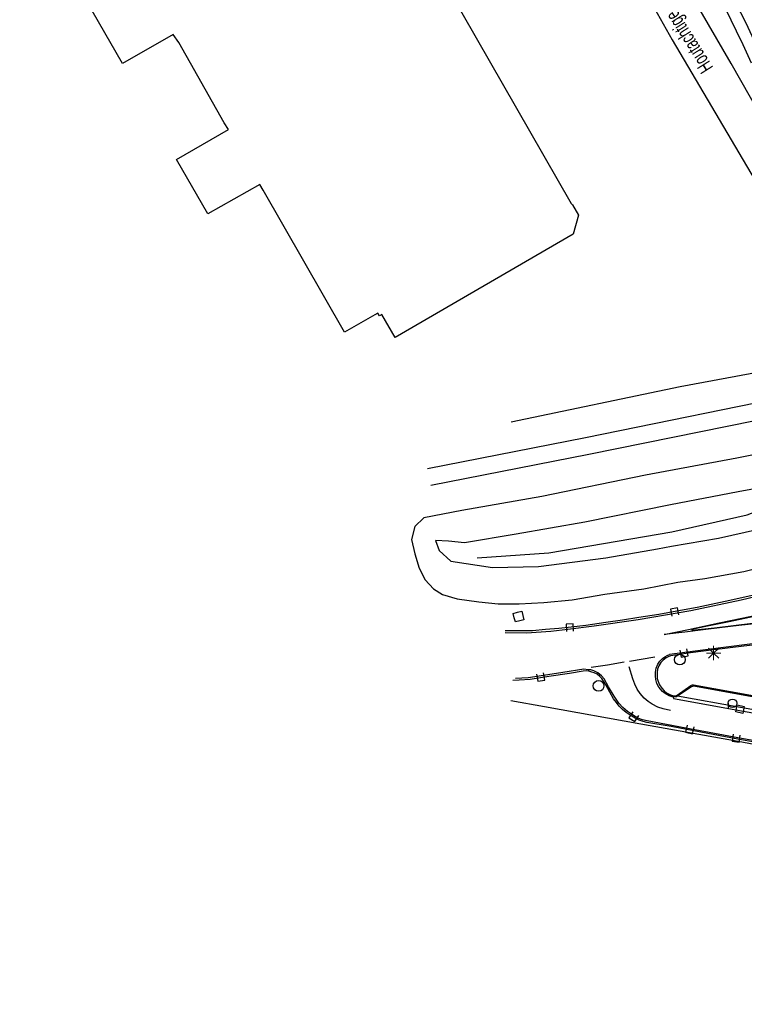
# Model space of a CAD drawing. Header units: metres. Extents: x 814 to 237605, y 2086 to 808797.
# Tile 32 of 57: x 119449 to 119575, y 403724 to 403896. Entities that reach past the tile are written whole.
import ezdxf

# ---------------------------------------------------------------- set-up
doc = ezdxf.new("R2010")
doc.units = ezdxf.units.M
doc.layers.get('0').update_dxf_attribs({"linetype": 'CONTINUOUS'})
for name, color, linetype in [('B-AF-CULT-GD', 74, 'Hekwerk'), ('B-AF-HEKW-GD', 47, 'Hekwerk'), ('B-AF-RAST-GD', 47, 'Raster'), ('B-BB-BORD-GD', 8, 'CONTINUOUS'), ('B-GB-BOUW-GD', 242, 'CONTINUOUS'), ('B-MK-DRIEH-GD', 121, 'CONTINUOUS'), ('B-MK-STRP-GD', 121, 'CONTINUOUS'), ('B-MK-VLAK-GD', 121, 'CONTINUOUS'), ('B-OB-OVER-GD', 8, 'CONTINUOUS'), ('B-OV-PAAL-GD', 63, 'CONTINUOUS'), ('B-TE-OND-GD', 8, 'CONTINUOUS'), ('B-TR-SLOO-GD', 142, 'CONTINUOUS'), ('B-TR-VVDL-GD', 53, 'CONTINUOUS'), ('B-VH-BNDH-GD', 13, 'CONTINUOUS'), ('B-VH-FPAD-GD', 13, 'CONTINUOUS'), ('B-VH-GOOT-GD', 13, 'CONTINUOUS'), ('B-VH-OVRG-GD', 13, 'CONTINUOUS'), ('B-VH-WEGN-GD', 13, 'CONTINUOUS'), ('B-WT-KOLK-GD', 213, 'CONTINUOUS')]:
    doc.layers.add(name, color=color, linetype=linetype)
doc.linetypes.add('Hekwerk', pattern='A,4,-1,[1,dgnlstyle.shx,S=0.004,R=0,X=0,Y=0],-1', length=6)
doc.linetypes.add('Raster', pattern='A,4,-1,[1,dgnlstyle.shx,S=0.004,R=0,X=0,Y=0],-1', length=6)

# ---------------------------------------------------------------- blocks, each defined once
blk = doc.blocks.new('3604')
at = {"flags": 128}
blk.add_lwpolyline([(-0.25, 0.25), (-0.25, -0.25), (0.25, -0.25), (0.25, 0.25)], dxfattribs=at)
blk = doc.blocks.new('3602')
at = {"flags": 128}
blk.add_lwpolyline([(-0.31, 0.001), (-0.31, 0.311), (0, 0.311), (0.31, 0.311), (0.31, 0.001), (0.31, -0.309), (0, -0.309), (-0.31, -0.309)], close=True, dxfattribs=at)
blk = doc.blocks.new('2401')
blk.add_circle((0.001, -0.001), 0.375)
blk = doc.blocks.new('3605')
at = {"flags": 128}
blk.add_lwpolyline([(-0.25, -0.25), (-0.25, 0.25), (0.25, 0.25), (0.25, -0.25)], close=True, dxfattribs=at)
blk = doc.blocks.new('3001')
blk.add_line((-0.3, 0), (-0.3, -0.35))
blk.add_circle((0, 0), 0.3)
blk = doc.blocks.new('2701')
at = {"lineweight": 0}
for q in [(-0.353, 0.351), (0.001, 0.497), (0.355, 0.351), (-0.499, -0.003), (-0.352, -0.356), (0.501, -0.003), (0.001, -0.503), (0.355, -0.356)]:
    blk.add_line((0.001, -0.003), q, dxfattribs=at)

msp = doc.modelspace()

# ---------------------------------------------------------------- linework, layer by layer
at = {"layer": 'B-AF-CULT-GD'}
msp.add_lwpolyline([(119603.784689, 403833.989385), (119610.002094, 403823.18883), (119606.708434, 403821.667768), (119605.45941, 403824.291989), (119604.954, 403825.414), (119604.055, 403827.391), (119602.913, 403828.961), (119601.701309, 403829.947424), (119599.23718, 403830.084834), (119586.799303, 403827.753672), (119548.035964, 403819.871333), (119520.461705, 403814.453596)], dxfattribs=at)
at = {"layer": 'B-AF-HEKW-GD'}
for points in [[(119603.784689, 403833.989385), (119590.349057, 403857.329074), (119581.044772, 403873.730037), (119572.843545, 403888.182673), (119563.506478, 403904.347453), (119557.150099, 403915.438848), (119553.086096, 403922.530223), (119543.700972, 403938.930813), (119532.853672, 403957.926068), (119518.901342, 403982.836712)], [(119603.784689, 403833.989385), (119586.224043, 403830.698091), (119547.447869, 403822.813142), (119519.883328, 403817.397315)]]:
    msp.add_lwpolyline(points, dxfattribs=at)
at = {"layer": 'B-AF-RAST-GD'}
msp.add_lwpolyline([(119628.915037, 403723.875707), (119615.967402, 403744.36102), (119603.602036, 403764.281963), (119589.916565, 403766.827038), (119574.047654, 403769.767015), (119557.071635, 403772.81636), (119540.294236, 403775.839812), (119534.377646, 403776.86709)], dxfattribs=at)
at = {"layer": 'B-GB-BOUW-GD'}
msp.add_lwpolyline([(119497.453728, 403946.616832), (119544.923985, 403863.695223), (119545.136699, 403863.481764), (119546.20772, 403861.64594), (119545.295769, 403858.378488), (119514.194438, 403840.308223), (119511.869111, 403844.329674), (119511.891091, 403844.347182), (119511.477583, 403844.069648), (119511.192226, 403844.581131), (119510.661372, 403844.286088), (119505.357676, 403841.263387), (119491.181084, 403866.062645), (119490.617448, 403867.052082), (119481.521034, 403861.894045), (119476.047465, 403871.424082), (119485.142761, 403876.632783), (119484.39435, 403877.814445), (119476.491892, 403891.807753), (119475.495004, 403893.244598), (119466.626206, 403888.142813), (119449.011916, 403918.832499)], dxfattribs=at)
at = {"layer": 'B-MK-DRIEH-GD'}
msp.add_lwpolyline([(119555.087436, 403783.784646), (119559.552315, 403784.555696)], dxfattribs=at)
at = {"layer": 'B-MK-STRP-GD'}
for points in [[(119587.109888, 403791.490115), (119581.219057, 403790.807241), (119574.182843, 403789.998785), (119568.448754, 403789.302997), (119564.761752, 403788.86888), (119561.134948, 403788.441971), (119565.379002, 403789.349436), (119570.73803, 403790.484223), (119576.376405, 403791.670167), (119582.103368, 403792.897922), (119586.823332, 403793.872901)], [(119554.20014, 403783.596046), (119551.269702, 403783.084444), (119548.442442, 403782.696533)], [(119562.234685, 403775.15309), (119560.96872, 403775.442319), (119560.045007, 403775.771438), (119559.080695, 403776.281228), (119558.37334, 403776.738829), (119557.65367, 403777.358277), (119556.989046, 403778.119945), (119556.458253, 403778.92578), (119556.039967, 403779.752762), (119555.670113, 403780.681545), (119555.054355, 403782.807941)]]:
    msp.add_lwpolyline(points, dxfattribs=at)
at = {"layer": 'B-MK-VLAK-GD'}
msp.add_lwpolyline([(119587.094608, 403791.643151), (119587.081395, 403791.799413), (119586.783015, 403791.928688), (119586.567542, 403792.097312), (119586.473388, 403792.309969), (119586.38176, 403792.645724), (119586.387656, 403792.932954), (119586.514308, 403793.236861), (119586.655038, 403793.425348), (119586.757432, 403793.480716), (119586.655127, 403793.696277), (119582.847898, 403792.871329), (119577.971946, 403791.843911), (119572.467846, 403790.667159), (119568.125786, 403789.784772), (119565.954335, 403789.323063), (119565.987033, 403789.182821), (119569.920834, 403789.641193), (119576.549116, 403790.443809), (119583.073788, 403791.214452)], close=True, dxfattribs=at)
at = {"layer": 'B-TR-SLOO-GD'}
msp.add_lwpolyline([(119592.842, 403823.093), (119573.849, 403819.259), (119557.896, 403816.301), (119539.829, 403812.532), (119525.819, 403810.103), (119519.234, 403808.818), (119517.661, 403807.325), (119517.047, 403805.053), (119517.671, 403802.509), (119518.423, 403800.049), (119519.433, 403797.976), (119520.876, 403796.435), (119522.471, 403795.461), (119525.027, 403794.707), (119528.793, 403794.13), (119532.177, 403793.802), (119535.858, 403793.824), (119540.145, 403794.02), (119545.084, 403794.508), (119550.773, 403795.485), (119557.633, 403796.446), (119563.533, 403797.583), (119568.263, 403798.226), (119575.031, 403799.441), (119581.309, 403801.038)], dxfattribs=at)
msp.add_lwpolyline([(119562.427, 403803.85), (119570.629, 403805.254), (119579.911, 403807.396), (119588.512, 403812.186), (119596.399, 403816.964), (119597.434, 403818.065), (119596.841, 403818.239), (119595.414, 403817.872), (119588.639, 403816.053), (119574.053, 403813.377), (119562.239, 403811.117), (119547.32, 403808.071), (119535.355, 403805.945), (119526.315, 403804.485), (119523.499, 403804.753), (119521.24, 403804.892), (119521.894, 403803.146), (119523.908, 403801.285), (119531.186, 403800.141), (119539.221, 403800.338), (119550.949, 403801.843), (119559.968, 403803.419)], close=True, dxfattribs=at)
at = {"layer": 'B-TR-VVDL-GD'}
msp.add_lwpolyline([(119528.522, 403801.845), (119541.026, 403802.737), (119562.466, 403806.372), (119575.632, 403809.366), (119585.968, 403813.277)], dxfattribs=at)
at = {"layer": 'B-VH-BNDH-GD'}
for points in [[(119585.095665, 403797.071766), (119585.033491, 403797.286236), (119583.258449, 403796.86174), (119578.095687, 403795.613066), (119572.617107, 403794.406061), (119566.918456, 403793.156953), (119563.351746, 403792.526453), (119560.208531, 403791.957632), (119556.759257, 403791.391575), (119553.902507, 403790.950438), (119550.977301, 403790.546034), (119547.459129, 403790.051762), (119544.93381, 403789.758781), (119542.769869, 403789.478753), (119540.450997, 403789.301166), (119538.168242, 403789.112421), (119535.989569, 403789.079736), (119533.397033, 403789.111844)], [(119580.062718, 403786.997492), (119575.063494, 403786.389492), (119569.7947, 403785.76801), (119565.758011, 403785.249197), (119562.276374, 403784.746029), (119561.824183, 403784.5498), (119561.475893, 403784.359931), (119560.997129, 403783.986146), (119560.599914, 403783.546657), (119560.23156, 403782.981288), (119560.007416, 403782.389634), (119559.936398, 403781.845348), (119559.911277, 403781.310346), (119559.960522, 403780.791521), (119560.093098, 403780.253975), (119560.351335, 403779.656282), (119560.725648, 403779.074157), (119561.126996, 403778.602899), (119561.578012, 403778.259375), (119562.268644, 403777.888649), (119562.593871, 403777.810167), (119563.003856, 403777.759658), (119563.174479, 403777.748728), (119563.3095, 403777.812809), (119563.449522, 403777.879264), (119565.812212, 403779.536729), (119565.938233, 403779.601441), (119566.097682, 403779.667373), (119566.245001, 403779.647834), (119572.71783, 403778.483492), (119583.048503, 403776.610394)], [(119582.308374, 403768.668934), (119573.984817, 403770.159528), (119567.578461, 403771.394632), (119562.349871, 403772.357732), (119558.104906, 403773.076906), (119557.506333, 403773.283612), (119556.790275, 403773.501346), (119556.089387, 403773.854951), (119555.225417, 403774.34561), (119554.525204, 403774.852715), (119553.886611, 403775.346176), (119553.294519, 403775.948222), (119552.807726, 403776.551102), (119552.333818, 403777.226885), (119551.677073, 403778.404105), (119550.959724, 403779.64447), (119550.59219, 403780.315593), (119550.276959, 403780.760323), (119549.918077, 403781.129192), (119549.437819, 403781.4956), (119548.945273, 403781.745886), (119548.549694, 403781.895141), (119548.01511, 403782.027441), (119547.575881, 403782.100834), (119547.042741, 403782.062258), (119544.625222, 403781.656293), (119541.006654, 403781.121469), (119537.766296, 403780.616517), (119535.852683, 403780.462928), (119534.721092, 403780.44185)]]:
    msp.add_lwpolyline(points, dxfattribs=at)
at = {"layer": 'B-VH-FPAD-GD'}
for points in [[(119573.549279, 403898.865893), (119575.39208, 403895.238195), (119576.440661, 403892.986671), (119577.607628, 403890.401449), (119580.092618, 403884.888919), (119582.741599, 403878.928276), (119584.289492, 403875.542534), (119585.125922, 403873.780148), (119586.18335, 403871.762753), (119587.397744, 403869.519945), (119589.018736, 403866.420421), (119590.79531, 403863.224787), (119592.349625, 403860.539585), (119594.809746, 403856.392532), (119601.813059, 403844.43537), (119603.76367, 403841.146202), (119605.417091, 403838.358165), (119610.17674, 403830.819447), (119610.90222, 403829.670373), (119613.375444, 403831.12966)], [(119576.40488, 403888.211816), (119574.952304, 403891.396108), (119573.78171, 403893.791922), (119572.862934, 403895.745481), (119571.625994, 403898.210423)]]:
    msp.add_lwpolyline(points, dxfattribs=at)
at = {"layer": 'B-VH-GOOT-GD'}
msp.add_lwpolyline([(119612.823805, 403768.701646), (119608.134, 403769.57), (119591.137, 403772.72), (119574.501, 403775.719), (119563.495107, 403777.667962)], dxfattribs=at)
at = {"layer": 'B-VH-OVRG-GD'}
for points in [[(119448.700109, 403983.993787), (119500.272283, 404013.51336), (119510.293314, 403995.374549), (119506.286019, 403992.603306), (119518.597358, 403968.353528), (119532.235273, 403944.260586), (119547.347286, 403919.378254), (119562.539765, 403892.264102), (119587.894836, 403849.288408), (119594.93787, 403837.473649), (119563.972884, 403831.678588), (119534.438783, 403825.504664)], [(119584.482833, 403776.130761), (119574.914983, 403777.835443), (119566.274211, 403779.420253), (119566.11522, 403779.38833), (119565.948761, 403779.33545), (119563.495107, 403777.667962), (119563.315309, 403777.545772), (119562.741461, 403777.492494), (119562.034521, 403777.75028), (119561.32124, 403778.122516), (119560.856134, 403778.50718), (119560.210514, 403779.280446), (119559.88529, 403779.892319), (119559.681237, 403780.579112), (119559.630636, 403781.199422), (119559.616289, 403781.871765), (119559.757561, 403782.583137), (119560.070593, 403783.262835), (119560.419642, 403783.811606), (119560.837228, 403784.271005), (119561.254937, 403784.565028), (119561.681682, 403784.784976), (119562.061662, 403784.949107)], [(119582.53597, 403768.877486), (119574.03428, 403770.424786), (119564.955064, 403772.091938), (119558.178741, 403773.365495), (119557.397375, 403773.544171), (119556.562372, 403773.857061), (119555.616438, 403774.398793), (119554.774571, 403774.982175), (119553.95722, 403775.693287), (119553.228945, 403776.477633), (119552.399913, 403777.686278), (119551.463487, 403779.300591), (119550.68852, 403780.705166), (119550.205537, 403781.249905), (119549.552642, 403781.744963), (119548.893861, 403782.105653), (119548.334013, 403782.257888), (119547.875023, 403782.295459), (119547.116716, 403782.393527)]]:
    msp.add_lwpolyline(points, dxfattribs=at)
at = {"layer": 'B-VH-WEGN-GD'}
for points in [[(119533.422813, 403788.829426), (119537.114831, 403788.746691), (119541.383397, 403789.045329), (119544.354526, 403789.357047), (119548.924422, 403789.974772), (119556.615699, 403791.084945), (119565.799559, 403792.651541), (119574.602168, 403794.515117), (119583.073392, 403796.526618), (119585.095665, 403797.071766), (119592.826964, 403799.155909), (119595.889812, 403799.981568), (119598.40705, 403800.737429)], [(119600.214154, 403789.226138), (119597.637437, 403788.99908), (119595.778084, 403788.818314), (119592.612779, 403788.510582), (119589.304107, 403788.197974), (119586.141167, 403787.87109), (119584.705182, 403787.722683), (119581.463873, 403787.390447), (119576.578668, 403786.839141), (119571.018955, 403786.110895), (119562.061662, 403784.949107)], [(119547.116716, 403782.393527), (119543.488893, 403781.801422), (119540.088276, 403781.262666), (119537.41785, 403780.865021), (119535.205997, 403780.764991)], [(119562.741461, 403777.492494), (119562.787, 403777.274), (119574.633, 403775.121), (119591.091, 403772.196), (119613.238354, 403768.108404), (119613.298139, 403768.325976)]]:
    msp.add_lwpolyline(points, dxfattribs=at)

# ---------------------------------------------------------------- block references
at = {"layer": 'B-BB-BORD-GD', "xscale": 2.5, "yscale": 2.5, "zscale": 2.5}
for p in [(119563.887, 403784.066), (119549.710075, 403779.479641)]:
    msp.add_blockref('2401', p, dxfattribs=at)
at = {"layer": 'B-OB-OVER-GD', "xscale": 2.5, "yscale": 2.5, "zscale": 2.5}
msp.add_blockref('3001', (119573.081, 403776.432), dxfattribs=at)
at = {"layer": 'B-OV-PAAL-GD', "xscale": 2.5, "yscale": 2.5, "zscale": 2.5}
msp.add_blockref('2701', (119569.783, 403785.21), dxfattribs=at)
at = {"layer": 'B-WT-KOLK-GD', "xscale": 2.5, "yscale": 2.5, "zscale": 2.5}
for name, p, rotation in [('3602', (119535.743, 403791.586), 194.667826), ('3604', (119563.000001, 403792.375275), 190.12784), ('3604', (119544.698504, 403789.645711), 183.562717), ('3604', (119564.620697, 403785.213256), 11.853202), ('3604', (119539.605946, 403781.005309), 10.302703), ('3604', (119555.859788, 403774.104291), 326.818623), ('3605', (119574.385728, 403775.41417), 168.272201), ('3604', (119565.613877, 403771.885088), 346.594027), ('3604', (119573.73542, 403770.342486), 351.94714)]:
    msp.add_blockref(name, p, dxfattribs=dict(at, rotation=rotation))

# ---------------------------------------------------------------- texts
at = {"layer": 'B-TE-OND-GD', "width": 0.68}
msp.add_text('Houtachtige vegetatie', height=2.5, rotation=122.257681, dxfattribs=at).set_placement((119569.786945, 403887.461457))

doc.saveas('drawing.dxf')
